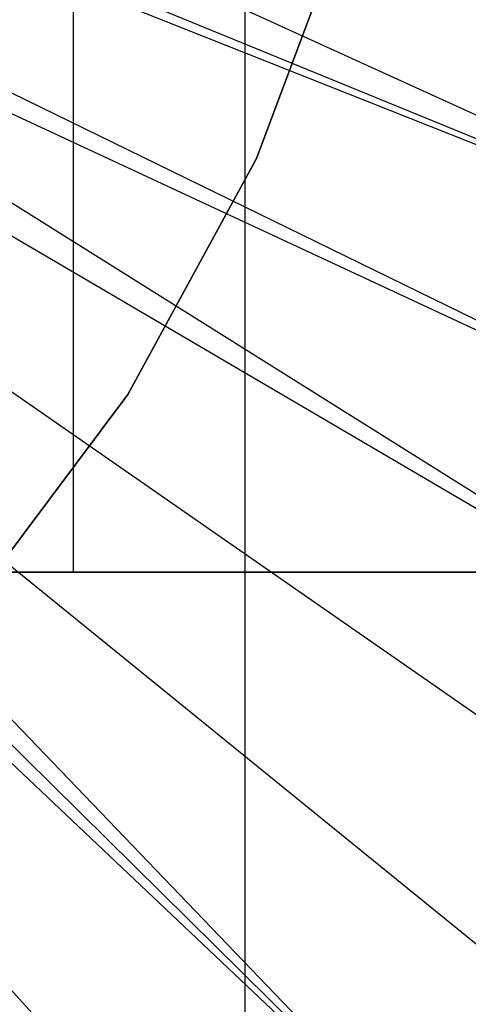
# Model space of a CAD drawing. Extents: x 0.1 to 20.1, y -10 to 10.
# Tile 52 of 127: x 10.594 to 10.744, y -0.545 to -0.215. Entities that reach past the tile are written whole.
import ezdxf

# ---------------------------------------------------------------- set-up
doc = ezdxf.new("R2010")
doc.units = 0
doc.header["$LTSCALE"] = 2.54
doc.layers.get('0').update_dxf_attribs({"linetype": 'CONTINUOUS'})

# ---------------------------------------------------------------- blocks, each defined once
blk = doc.blocks.new('DROPS_COLOR_E_STL')
at = {"color": 0}
for p, q in [((10.66926, -0.9, 26.45159), (10.66926, 0.9, 26.45159)), ((10.66926, -0.9, 26.45159), (10.66926, 0.9, 26.45159)), ((10.66926, -0.9, 18.53302), (10.66926, 0.9, 18.53302)), ((10.66926, -0.9, 18.53302), (10.66926, 0.9, 18.53302)), ((10.61169, 0, 31.09312), (10.61169, -0.4, 31.09312)), ((10.61169, 0, 31.09312), (10.61169, -0.4, 31.09312)), ((10.61169, 0, 48.04308), (10.61169, -0.4, 48.04308)), ((10.61169, 0, 48.04308), (10.61169, -0.4, 48.04308)), ((10.43015, -0.10314, 15.46608), (10.92236, -0.32704, 14.69615)), ((10.43015, -0.10314, 15.46608), (10.92236, -0.32704, 14.69615)), ((10.42341, -0.12265, 15.46608), (10.92236, -0.32704, 14.69615)), ((10.42341, -0.12265, 15.46608), (10.92236, -0.32704, 14.69615)), ((10.92236, -0.32704, 14.69615), (10.4214, -0.12782, 15.46608)), ((10.92236, -0.32704, 14.69615), (10.4214, -0.12782, 15.46608)), ((10.89527, -0.38829, 14.69615), (10.41082, -0.15176, 15.46608)), ((10.89527, -0.38829, 14.69615), (10.41082, -0.15176, 15.46608)), ((10.86363, -0.44733, 14.69615), (10.40627, -0.16074, 15.46608)), ((10.86363, -0.44733, 14.69615), (10.40627, -0.16074, 15.46608)), ((10.89527, -0.38829, 14.69615), (10.40627, -0.16074, 15.46608)), ((10.89527, -0.38829, 14.69615), (10.40627, -0.16074, 15.46608)), ((10.86363, -0.44733, 14.69615), (10.39845, -0.17483, 15.46608)), ((10.86363, -0.44733, 14.69615), (10.39845, -0.17483, 15.46608)), ((10.67307, -0.26171, 164.411), (10.70448, -0.17749, 164.411)), ((10.70448, -0.17749, 164.511), (10.67307, -0.26171, 164.511)), ((10.70448, -0.17749, 164.511), (10.67307, -0.26171, 164.511)), ((10.67307, -0.26171, 164.411), (10.70448, -0.17749, 164.411)), ((10.38466, -0.19649, 15.46608), (10.82761, -0.5038, 14.69615)), ((10.38466, -0.19649, 15.46608), (10.82761, -0.5038, 14.69615)), ((10.7433, -0.60777, 14.69615), (10.36867, -0.21784, 15.46608)), ((10.36867, -0.21784, 15.46608), (10.78742, -0.55738, 14.69615)), ((10.36867, -0.21784, 15.46608), (10.78742, -0.55738, 14.69615)), ((10.7433, -0.60777, 14.69615), (10.36867, -0.21784, 15.46608)), ((10.3589, -0.22936, 15.46608), (10.7433, -0.60777, 14.69615)), ((10.3589, -0.22936, 15.46608), (10.7433, -0.60777, 14.69615)), ((10.35142, -0.23754, 15.46608), (10.7433, -0.60777, 14.69615)), ((10.35142, -0.23754, 15.46608), (10.7433, -0.60777, 14.69615)), ((10.33274, -0.25587, 15.46608), (10.69549, -0.65469, 14.69615)), ((10.33274, -0.25587, 15.46608), (10.69549, -0.65469, 14.69615)), ((10.62999, -0.3406, 164.411), (10.67307, -0.26171, 164.411)), ((10.67307, -0.26171, 164.511), (10.62999, -0.3406, 164.511)), ((10.67307, -0.26171, 164.511), (10.62999, -0.3406, 164.511)), ((10.62999, -0.3406, 164.411), (10.67307, -0.26171, 164.411)), ((10.67307, -0.26171, 164.411), (10.67307, -0.26171, 164.511)), ((10.67307, -0.26171, 164.411), (10.67307, -0.26171, 164.511)), ((10.57612, -0.41256, 164.411), (10.62999, -0.3406, 164.411)), ((10.62999, -0.3406, 164.511), (10.57612, -0.41256, 164.511)), ((10.62999, -0.3406, 164.511), (10.57612, -0.41256, 164.511)), ((10.57612, -0.41256, 164.411), (10.62999, -0.3406, 164.411)), ((10.62999, -0.3406, 164.411), (10.62999, -0.3406, 164.511)), ((10.62999, -0.3406, 164.411), (10.62999, -0.3406, 164.511)), ((10.61169, -0.4, 31.09312), (10.51205, -0.4, 30.8128)), ((10.51205, -0.4, 48.3234), (10.61169, -0.4, 48.04308)), ((10.61169, -0.4, 31.09312), (10.51205, -0.4, 30.8128)), ((10.51205, -0.4, 48.3234), (10.61169, -0.4, 48.04308)), ((10.58078, -0.4, 32.50067), (10.88065, -0.4, 32.75532)), ((10.88065, -0.4, 46.38087), (10.58078, -0.4, 46.63553)), ((10.88065, -0.4, 46.38087), (10.58078, -0.4, 46.63553)), ((10.58078, -0.4, 32.50067), (10.88065, -0.4, 32.75532)), ((10.74671, -0.4, 31.35821), (10.61169, -0.4, 31.09312)), ((10.61169, -0.4, 48.04308), (10.74671, -0.4, 47.77799)), ((10.74671, -0.4, 31.35821), (10.61169, -0.4, 31.09312)), ((10.61169, -0.4, 48.04308), (10.74671, -0.4, 47.77799))]:
    blk.add_line(p, q, dxfattribs=at)

msp = doc.modelspace()

# ---------------------------------------------------------------- block references
at = {"color": 0}
msp.add_blockref('DROPS_COLOR_E_STL', (0, 0), dxfattribs=at)

doc.saveas('drawing.dxf')
